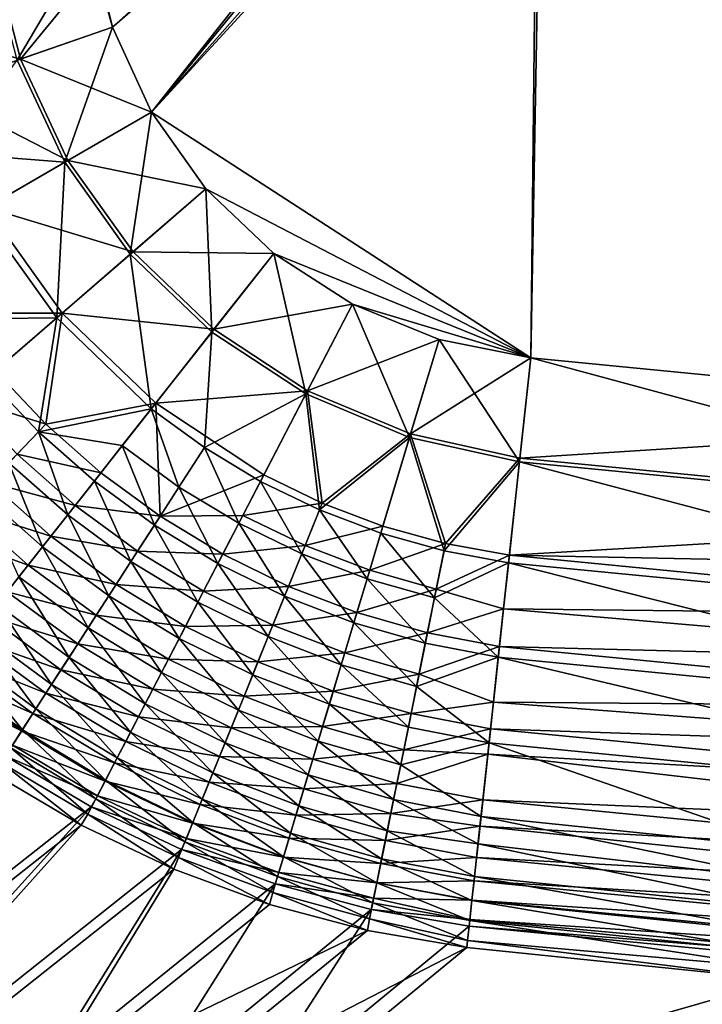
# Model space of a CAD drawing. Header units: metres. Extents: x 0 to 1400, y 0 to 700.
# Tile 4 of 40: x 213 to 307, y 131 to 267. Entities that reach past the tile are written whole.
import ezdxf

# ---------------------------------------------------------------- set-up
doc = ezdxf.new("R2010")
doc.units = ezdxf.units.M

msp = doc.modelspace()

# ---------------------------------------------------------------- linework, layer by layer
at = {"layer": 'None'}
for points in [[(305.50943, 335.942505, -400), (538.929688, 201.018768, -400), (307.553131, 343.050476, -400)], [(538.929688, 201.018768, -400), (305.50943, 335.942505, -400), (302.437042, 329.841339, -400)], [(538.929688, 201.018768, -403), (303.908905, 328.928284, -403), (307.119873, 335.304962, -403)], [(453.502502, 205.532623, -400), (302.437042, 329.841339, -400), (297.004944, 322.995056, -400)], [(453.502502, 205.532623, -400), (538.929688, 201.018768, -400), (302.437042, 329.841339, -400)], [(453.502502, 205.532623, -403), (298.229675, 321.770325, -403), (303.908905, 328.928284, -403)], [(538.929688, 201.018768, -403), (453.502502, 205.532623, -403), (303.908905, 328.928284, -403)], [(290.158661, 317.562958, -400), (453.502502, 205.532623, -400), (297.004944, 322.995056, -400)], [(298.229675, 321.770325, -403), (453.502502, 205.532623, -403), (291.071716, 316.091095, -403)], [(284.057495, 314.49057, -400), (368.194794, 211.937485, -400), (290.158661, 317.562958, -400)], [(368.194794, 211.937485, -400), (453.502502, 205.532623, -400), (290.158661, 317.562958, -400)], [(291.071716, 316.091095, -403), (368.194794, 211.937485, -403), (284.695038, 312.880127, -403)], [(453.502502, 205.532623, -403), (368.194794, 211.937485, -403), (291.071716, 316.091095, -403)], [(276.949524, 312.446869, -400), (230.769226, 254.101547, -400), (284.057495, 314.49057, -400)], [(230.769226, 254.101547, -400), (283.054504, 220.22966, -400), (284.057495, 314.49057, -400)], [(284.057495, 314.49057, -400), (283.054504, 220.22966, -400), (368.194794, 211.937485, -400)], [(223.094009, 274.10965, -400), (225.400406, 265.847504, -400), (276.949524, 312.446869, -400)], [(225.400406, 265.847504, -400), (230.769226, 254.101547, -400), (276.949524, 312.446869, -400)], [(284.695038, 312.880127, -403), (283.054504, 220.22966, -403), (230.769333, 254.101379, -403)], [(284.695038, 312.880127, -403), (230.769333, 254.101379, -403), (277.264709, 310.743744, -403)], [(368.194794, 211.937485, -403), (283.054504, 220.22966, -403), (284.695038, 312.880127, -403)], [(277.264709, 310.743744, -403), (225.400513, 265.847229, -403), (222.32457, 278.360077, -403)], [(230.769333, 254.101379, -403), (225.400513, 265.847229, -403), (277.264709, 310.743744, -403)], [(208.355515, 276.27594, -401.782959), (222.32457, 278.360077, -403), (212.246872, 261.276306, -401.817322)], [(222.32457, 278.360077, -403), (225.400513, 265.847229, -403), (212.246872, 261.276306, -401.817322)], [(212.722168, 261.441864, -398.860077), (208.860382, 276.351501, -398.826935), (197.670303, 265.666443, -395.423645)], [(208.860382, 276.351501, -398.826935), (212.722168, 261.441864, -398.860077), (223.094009, 274.10965, -400)], [(223.094009, 274.10965, -400), (212.722168, 261.441864, -398.860077), (225.400406, 265.847504, -400)], [(200.366257, 257.148193, -395.482544), (212.722168, 261.441864, -398.860077), (197.670303, 265.666443, -395.423645)], [(212.246872, 261.276306, -401.817322), (225.400513, 265.847229, -403), (218.819901, 247.208984, -401.838379)], [(212.722168, 261.441864, -398.860077), (230.769226, 254.101547, -400), (225.400406, 265.847504, -400)], [(225.400513, 265.847229, -403), (230.769333, 254.101379, -403), (218.819901, 247.208984, -401.838379)], [(219.251892, 247.45845, -398.880371), (212.722168, 261.441864, -398.860077), (200.366257, 257.148193, -395.482544)], [(218.819901, 247.208984, -401.838379), (202.925934, 248.485107, -398.361145), (212.246872, 261.276306, -401.817322)], [(219.251892, 247.45845, -398.880371), (230.769226, 254.101547, -400), (212.722168, 261.441864, -398.860077)], [(208.016708, 240.977814, -395.562225), (219.251892, 247.45845, -398.880371), (200.366257, 257.148193, -395.482544)], [(218.819901, 247.208984, -401.838379), (230.769333, 254.101379, -403), (227.860428, 234.557617, -401.84552)], [(238.265381, 243.562195, -400), (230.769226, 254.101547, -400), (219.251892, 247.45845, -398.880371)], [(230.769333, 254.101379, -403), (238.265381, 243.562195, -403), (227.860428, 234.557617, -401.84552)], [(230.769226, 254.101547, -400), (238.265381, 243.562195, -400), (283.054504, 220.22966, -400)], [(283.054504, 220.22966, -403), (238.265381, 243.562195, -403), (230.769333, 254.101379, -403)], [(207.163422, 240.485291, -398.395813), (202.925934, 248.485107, -398.361145), (218.819901, 247.208984, -401.838379)], [(217.713684, 225.776505, -398.423828), (207.163422, 240.485291, -398.395813), (218.819901, 247.208984, -401.838379)], [(228.236511, 234.883087, -398.887238), (219.251892, 247.45845, -398.880371), (208.016708, 240.977814, -395.562225)], [(227.860428, 234.557617, -401.84552), (217.713684, 225.776505, -398.423828), (218.819901, 247.208984, -401.838379)], [(228.236511, 234.883087, -398.887238), (238.265381, 243.562195, -400), (219.251892, 247.45845, -398.880371)], [(227.860428, 234.557617, -401.84552), (238.265381, 243.562195, -403), (239.082886, 223.794495, -401.838348)], [(247.619629, 234.631042, -400), (238.265381, 243.562195, -400), (228.236511, 234.883087, -398.887238)], [(238.265381, 243.562195, -403), (247.619476, 234.631165, -403), (239.082886, 223.794495, -401.838348)], [(283.054504, 220.22966, -403), (247.619476, 234.631165, -403), (238.265381, 243.562195, -403)], [(238.265381, 243.562195, -400), (247.619629, 234.631042, -400), (283.054504, 220.22966, -400)], [(201.791245, 225.557404, -392.803406), (207.163422, 240.485291, -398.395813), (217.713684, 225.776505, -398.423828)], [(202.965057, 226.392426, -390.171967), (218.456528, 226.419357, -395.589233), (208.016708, 240.977814, -395.562225)], [(218.456528, 226.419357, -395.589233), (228.236511, 234.883087, -398.887238), (208.016708, 240.977814, -395.562225)], [(239.391769, 224.186218, -398.880341), (228.236511, 234.883087, -398.887238), (218.456528, 226.419357, -395.589233)], [(239.391769, 224.186218, -398.880341), (247.619629, 234.631042, -400), (228.236511, 234.883087, -398.887238)], [(217.713684, 225.776505, -398.423828), (227.860428, 234.557617, -401.84552), (230.755386, 213.223785, -398.395691)], [(227.860428, 234.557617, -401.84552), (239.082886, 223.794495, -401.838348), (230.755386, 213.223785, -398.395691)], [(239.082886, 223.794495, -401.838348), (247.619476, 234.631165, -403), (252.060837, 215.269989, -401.817261)], [(239.391769, 224.186218, -398.880341), (258.473114, 227.631409, -400), (247.619629, 234.631042, -400)], [(247.619476, 234.631165, -403), (258.472839, 227.631546, -403), (252.060837, 215.269989, -401.817261)], [(258.472839, 227.631546, -403), (247.619476, 234.631165, -403), (283.054504, 220.22966, -403)], [(283.054504, 220.22966, -400), (247.619629, 234.631042, -400), (258.473114, 227.631409, -400)], [(252.292923, 215.716629, -398.860016), (258.473114, 227.631409, -400), (239.391769, 224.186218, -398.880341)], [(252.060837, 215.269989, -401.817261), (258.472839, 227.631546, -403), (266.346497, 209.265518, -401.782898)], [(270.414703, 222.790955, -400), (258.473114, 227.631409, -400), (252.292923, 215.716629, -398.860016)], [(258.472839, 227.631546, -403), (270.41449, 222.791016, -403), (266.346497, 209.265518, -401.782898)], [(270.41449, 222.791016, -403), (258.472839, 227.631546, -403), (283.054504, 220.22966, -403)], [(258.473114, 227.631409, -400), (270.414703, 222.790955, -400), (283.054504, 220.22966, -400)], [(208.149689, 217.499695, -392.818878), (201.791245, 225.557404, -392.803406), (217.713684, 225.776505, -398.423828)], [(209.238205, 218.441711, -390.186859), (218.456528, 226.419357, -395.589233), (202.965057, 226.392426, -390.171967)], [(208.149689, 217.499695, -392.818878), (217.713684, 225.776505, -398.423828), (215.210999, 210.050217, -392.803253)], [(218.456528, 226.419357, -395.589233), (209.238205, 218.441711, -390.186859), (216.205872, 211.09201, -390.171814)], [(217.713684, 225.776505, -398.423828), (230.755386, 213.223785, -398.395691), (215.210999, 210.050217, -392.803253)], [(231.365311, 213.997543, -395.562103), (218.456528, 226.419357, -395.589233), (216.205872, 211.09201, -390.171814)], [(231.365311, 213.997543, -395.562103), (239.391769, 224.186218, -398.880341), (218.456528, 226.419357, -395.589233)], [(231.365311, 213.997543, -395.562103), (252.292923, 215.716629, -398.860016), (239.391769, 224.186218, -398.880341)], [(230.755386, 213.223785, -398.395691), (239.082886, 223.794495, -401.838348), (238.063965, 207.881653, -398.360962)], [(239.082886, 223.794495, -401.838348), (252.060837, 215.269989, -401.817261), (238.063965, 207.881653, -398.360962)], [(266.493774, 209.754318, -398.826874), (270.414703, 222.790955, -400), (252.292923, 215.716629, -398.860016)], [(266.346497, 209.265518, -401.782898), (270.41449, 222.791016, -403), (281.501007, 205.923264, -401.742981)], [(283.054504, 220.22966, -400), (270.414703, 222.790955, -400), (266.493774, 209.754318, -398.826874)], [(270.41449, 222.791016, -403), (283.054504, 220.22966, -403), (281.501007, 205.923264, -401.742981)], [(281.557159, 206.440369, -398.788422), (283.054504, 220.22966, -400), (266.493774, 209.754318, -398.826874)], [(366.958771, 197.601471, -401.736115), (281.501007, 205.923264, -401.742981), (283.054504, 220.22966, -403)], [(281.557159, 206.440369, -398.788422), (368.194794, 211.937485, -400), (283.054504, 220.22966, -400)], [(368.194794, 211.937485, -403), (366.958771, 197.601471, -401.736115), (283.054504, 220.22966, -403)], [(209.238205, 218.441711, -390.186859), (204.9189, 214.703735, -386.746246), (216.205872, 211.09201, -390.171814)], [(215.210999, 210.050217, -392.803253), (211.116455, 205.761765, -389.228302), (208.149689, 217.499695, -392.818878)], [(204.9189, 214.703735, -386.746246), (212.259338, 206.958557, -386.726074), (216.205872, 211.09201, -390.171814)], [(246.269836, 204.104767, -395.4823), (252.292923, 215.716629, -398.860016), (231.365311, 213.997543, -395.562103)], [(238.063965, 207.881653, -398.360962), (252.060837, 215.269989, -401.817261), (245.811844, 203.222717, -398.312897)], [(252.060837, 215.269989, -401.817261), (253.936813, 199.287003, -398.25177), (245.811844, 203.222717, -398.312897)], [(252.292923, 215.716629, -398.860016), (246.269836, 204.104767, -395.4823), (254.31282, 200.213776, -395.423401)], [(252.060837, 215.269989, -401.817261), (266.346497, 209.265518, -401.782898), (253.936813, 199.287003, -398.25177)], [(266.493774, 209.754318, -398.826874), (252.292923, 215.716629, -398.860016), (254.31282, 200.213776, -395.423401)], [(215.210999, 210.050217, -392.803253), (230.755386, 213.223785, -398.395691), (226.757858, 208.14949, -395.841461)], [(216.205872, 211.09201, -390.171814), (223.802658, 204.397858, -390.127167), (231.365311, 213.997543, -395.562103)], [(223.802658, 204.397858, -390.127167), (231.957977, 198.409302, -390.053619), (231.365311, 213.997543, -395.562103)], [(230.755386, 213.223785, -398.395691), (234.552505, 202.434647, -395.787781), (226.757858, 208.14949, -395.841461)], [(238.063965, 207.881653, -398.360962), (234.552505, 202.434647, -395.787781), (230.755386, 213.223785, -398.395691)], [(231.957977, 198.409302, -390.053619), (246.269836, 204.104767, -395.4823), (231.365311, 213.997543, -395.562103)], [(367.003448, 198.119644, -398.781799), (368.194794, 211.937485, -400), (281.557159, 206.440369, -398.788422)], [(216.205872, 211.09201, -390.171814), (212.259338, 206.958557, -386.726074), (223.802658, 204.397858, -390.127167)], [(219.234253, 198.599594, -389.16626), (211.116455, 205.761765, -389.228302), (215.210999, 210.050217, -392.803253)], [(222.909103, 203.26413, -392.756958), (219.234253, 198.599594, -389.16626), (215.210999, 210.050217, -392.803253)], [(222.909103, 203.26413, -392.756958), (215.210999, 210.050217, -392.803253), (226.757858, 208.14949, -395.841461)], [(266.346497, 209.265518, -401.782898), (262.385284, 196.09375, -398.177948), (253.936813, 199.287003, -398.25177)], [(266.493774, 209.754318, -398.826874), (254.31282, 200.213776, -395.423401), (262.675751, 197.058624, -395.352234)], [(271.098663, 193.65921, -398.091888), (262.385284, 196.09375, -398.177948), (266.346497, 209.265518, -401.782898)], [(271.300446, 194.655304, -395.269287), (266.493774, 209.754318, -398.826874), (262.675751, 197.058624, -395.352234)], [(266.346497, 209.265518, -401.782898), (281.501007, 205.923264, -401.742981), (271.098663, 193.65921, -398.091888)], [(281.557159, 206.440369, -398.788422), (266.493774, 209.754318, -398.826874), (271.300446, 194.655304, -395.269287)], [(231.17276, 197.192032, -392.680634), (222.909103, 203.26413, -392.756958), (226.757858, 208.14949, -395.841461)], [(226.757858, 208.14949, -395.841461), (234.552505, 202.434647, -395.787781), (231.17276, 197.192032, -392.680634)], [(242.814392, 197.444031, -395.71344), (234.552505, 202.434647, -395.787781), (238.063965, 207.881653, -398.360962)], [(245.811844, 203.222717, -398.312897), (242.814392, 197.444031, -395.71344), (238.063965, 207.881653, -398.360962)], [(212.259338, 206.958557, -386.726074), (208.525467, 203.047897, -382.817413), (220.260635, 199.901901, -386.66629)], [(212.259338, 206.958557, -386.726074), (220.260635, 199.901901, -386.66629), (223.802658, 204.397858, -390.127167)], [(280.100769, 193.027939, -395.175415), (281.557159, 206.440369, -398.788422), (271.300446, 194.655304, -395.269287)], [(280.100769, 193.027939, -395.175415), (367.003448, 198.119644, -398.781799), (281.557159, 206.440369, -398.788422)], [(215.758408, 194.187775, -385.093536), (207.242554, 201.704453, -385.173065), (211.116455, 205.761765, -389.228302)], [(219.234253, 198.599594, -389.16626), (215.758408, 194.187775, -385.093536), (211.116455, 205.761765, -389.228302)], [(281.501007, 205.923264, -401.742981), (279.98999, 192.007874, -397.994476), (271.098663, 193.65921, -398.091888)], [(365.756226, 183.654831, -397.994476), (279.98999, 192.007874, -397.994476), (281.501007, 205.923264, -401.742981)], [(366.958771, 197.601471, -401.736115), (365.756226, 183.654831, -397.994476), (281.501007, 205.923264, -401.742981)], [(223.802658, 204.397858, -390.127167), (220.260635, 199.901901, -386.66629), (231.957977, 198.409302, -390.053619)], [(243.380753, 198.534927, -392.976807), (246.269836, 204.104767, -395.4823), (231.957977, 198.409302, -390.053619)], [(254.31282, 200.213776, -395.423401), (246.269836, 204.104767, -395.4823), (243.380753, 198.534927, -392.976807)], [(216.910446, 195.649551, -382.740753), (208.525467, 203.047897, -382.817413), (205.030243, 199.387268, -378.470459)], [(208.525467, 203.047897, -382.817413), (216.910446, 195.649551, -382.740753), (220.260635, 199.901901, -386.66629)], [(227.946945, 192.188278, -389.064026), (219.234253, 198.599594, -389.16626), (222.909103, 203.26413, -392.756958)], [(231.17276, 197.192032, -392.680634), (227.946945, 192.188278, -389.064026), (222.909103, 203.26413, -392.756958)], [(234.552505, 202.434647, -395.787781), (239.930634, 191.884506, -392.574951), (231.17276, 197.192032, -392.680634)], [(242.814392, 197.444031, -395.71344), (239.930634, 191.884506, -392.574951), (234.552505, 202.434647, -395.787781)], [(242.814392, 197.444031, -395.71344), (245.811844, 203.222717, -398.312897), (251.478134, 193.220093, -395.618896)], [(245.811844, 203.222717, -398.312897), (253.936813, 199.287003, -398.25177), (251.478134, 193.220093, -395.618896)], [(215.758408, 194.187775, -385.093536), (212.50592, 190.05957, -380.564484), (207.242554, 201.704453, -385.173065)], [(220.260635, 199.901901, -386.66629), (216.910446, 195.649551, -382.740753), (228.848785, 193.586395, -386.567749)], [(220.260635, 199.901901, -386.66629), (228.848785, 193.586395, -386.567749), (231.957977, 198.409302, -390.053619)], [(251.943039, 194.36615, -392.885681), (254.31282, 200.213776, -395.423401), (243.380753, 198.534927, -392.976807)], [(262.675751, 197.058624, -395.352234), (254.31282, 200.213776, -395.423401), (251.943039, 194.36615, -392.885681)], [(213.775513, 191.670532, -378.375397), (205.030243, 199.387268, -378.470459), (201.796265, 196.000336, -373.716064)], [(213.775513, 191.670532, -378.375397), (216.910446, 195.649551, -382.740753), (205.030243, 199.387268, -378.470459)], [(224.897308, 187.457886, -384.962433), (215.758408, 194.187775, -385.093536), (219.234253, 198.599594, -389.16626)], [(227.946945, 192.188278, -389.064026), (224.897308, 187.457886, -384.962433), (219.234253, 198.599594, -389.16626)], [(231.957977, 198.409302, -390.053619), (228.848785, 193.586395, -386.567749), (240.601257, 193.176346, -389.951752)], [(240.601257, 193.176346, -389.951752), (243.380753, 198.534927, -392.976807), (231.957977, 198.409302, -390.053619)], [(251.943039, 194.36615, -392.885681), (243.380753, 198.534927, -392.976807), (240.601257, 193.176346, -389.951752)], [(253.936813, 199.287003, -398.25177), (260.48761, 189.783646, -395.504761), (251.478134, 193.220093, -395.618896)], [(262.385284, 196.09375, -398.177948), (260.48761, 189.783646, -395.504761), (253.936813, 199.287003, -398.25177)], [(237.179718, 186.581085, -388.922485), (227.946945, 192.188278, -389.064026), (231.17276, 197.192032, -392.680634)], [(239.930634, 191.884506, -392.574951), (237.179718, 186.581085, -388.922485), (231.17276, 197.192032, -392.680634)], [(239.930634, 191.884506, -392.574951), (242.814392, 197.444031, -395.71344), (249.114014, 187.386444, -392.440613)], [(242.814392, 197.444031, -395.71344), (251.478134, 193.220093, -395.618896), (249.114014, 187.386444, -392.440613)], [(260.84671, 190.976593, -392.775665), (262.675751, 197.058624, -395.352234), (251.943039, 194.36615, -392.885681)], [(271.300446, 194.655304, -395.269287), (262.675751, 197.058624, -395.352234), (260.84671, 190.976593, -392.775665)], [(366.417206, 191.320496, -397.272583), (367.003448, 198.119644, -398.781799), (280.100769, 193.027939, -395.175415)], [(210.876205, 187.990723, -373.60141), (213.775513, 191.670532, -378.375397), (201.796265, 196.000336, -373.716064)], [(225.909393, 189.026962, -382.61438), (216.910446, 195.649551, -382.740753), (213.775513, 191.670532, -378.375397)], [(216.910446, 195.649551, -382.740753), (225.909393, 189.026962, -382.61438), (228.848785, 193.586395, -386.567749)], [(269.781403, 187.152313, -395.371735), (260.48761, 189.783646, -395.504761), (262.385284, 196.09375, -398.177948)], [(271.098663, 193.65921, -398.091888), (269.781403, 187.152313, -395.371735), (262.385284, 196.09375, -398.177948)], [(222.045349, 183.03421, -380.401978), (212.50592, 190.05957, -380.564484), (215.758408, 194.187775, -385.093536)], [(224.897308, 187.457886, -384.962433), (222.045349, 183.03421, -380.401978), (215.758408, 194.187775, -385.093536)], [(249.664383, 188.743347, -389.822266), (251.943039, 194.36615, -392.885681), (240.601257, 193.176346, -389.951752)], [(260.84671, 190.976593, -392.775665), (251.943039, 194.36615, -392.885681), (249.664383, 188.743347, -389.822266)], [(270.030792, 188.383575, -392.647461), (271.300446, 194.655304, -395.269287), (260.84671, 190.976593, -392.775665)], [(280.100769, 193.027939, -395.175415), (271.300446, 194.655304, -395.269287), (270.030792, 188.383575, -392.647461)], [(228.848785, 193.586395, -386.567749), (225.909393, 189.026962, -382.61438), (237.949783, 188.06459, -386.431305)], [(228.848785, 193.586395, -386.567749), (237.949783, 188.06459, -386.431305), (240.601257, 193.176346, -389.951752)], [(240.601257, 193.176346, -389.951752), (237.949783, 188.06459, -386.431305), (249.664383, 188.743347, -389.822266)], [(249.114014, 187.386444, -392.440613), (251.478134, 193.220093, -395.618896), (258.664093, 183.720123, -392.278412)], [(251.478134, 193.220093, -395.618896), (260.48761, 189.783646, -395.504761), (258.664093, 183.720123, -392.278412)], [(271.098663, 193.65921, -398.091888), (279.98999, 192.007874, -397.994476), (269.781403, 187.152313, -395.371735)], [(279.300629, 185.659348, -392.047211), (280.100769, 193.027939, -395.175415), (270.030792, 188.383575, -392.647461)], [(365.84436, 184.677094, -395.175415), (280.100769, 193.027939, -395.175415), (279.300629, 185.659348, -392.047211)], [(365.84436, 184.677094, -395.175415), (366.417206, 191.320496, -397.272583), (280.100769, 193.027939, -395.175415)], [(223.160538, 184.763168, -378.218781), (213.775513, 191.670532, -378.375397), (210.876205, 187.990723, -373.60141)], [(223.160538, 184.763168, -378.218781), (225.909393, 189.026962, -382.61438), (213.775513, 191.670532, -378.375397)], [(234.580795, 181.570679, -384.780945), (224.897308, 187.457886, -384.962433), (227.946945, 192.188278, -389.064026)], [(237.179718, 186.581085, -388.922485), (234.580795, 181.570679, -384.780945), (227.946945, 192.188278, -389.064026)], [(246.860382, 181.825287, -388.742523), (237.179718, 186.581085, -388.922485), (239.930634, 191.884506, -392.574951)], [(249.114014, 187.386444, -392.440613), (246.860382, 181.825287, -388.742523), (239.930634, 191.884506, -392.574951)], [(279.98999, 192.007874, -397.994476), (278.573914, 178.966721, -391.876923), (269.781403, 187.152313, -395.371735)], [(278.573914, 178.966721, -391.876923), (279.98999, 192.007874, -397.994476), (364.629364, 170.586243, -391.875671)], [(279.98999, 192.007874, -397.994476), (365.756226, 183.654831, -397.994476), (364.629364, 170.586243, -391.875671)], [(212.50592, 190.05957, -380.564484), (219.409698, 178.946167, -375.415466), (209.497864, 186.24176, -375.61145)], [(212.50592, 190.05957, -380.564484), (222.045349, 183.03421, -380.401978), (219.409698, 178.946167, -375.415466)], [(259.089111, 185.132217, -389.665955), (260.84671, 190.976593, -392.775665), (249.664383, 188.743347, -389.822266)], [(270.030792, 188.383575, -392.647461), (260.84671, 190.976593, -392.775665), (259.089111, 185.132217, -389.665955)], [(235.444824, 183.235291, -382.439453), (225.909393, 189.026962, -382.61438), (223.160538, 184.763168, -378.218781)], [(225.909393, 189.026962, -382.61438), (235.444824, 183.235291, -382.439453), (237.949783, 188.06459, -386.431305)], [(237.949783, 188.06459, -386.431305), (247.492233, 183.383179, -386.257843), (249.664383, 188.743347, -389.822266)], [(249.664383, 188.743347, -389.822266), (247.492233, 183.383179, -386.257843), (259.089111, 185.132217, -389.665955)], [(260.48761, 189.783646, -395.504761), (268.516418, 180.904495, -392.089478), (258.664093, 183.720123, -392.278412)], [(260.48761, 189.783646, -395.504761), (269.781403, 187.152313, -395.371735), (268.516418, 180.904495, -392.089478)], [(220.620163, 180.822891, -373.412506), (210.876205, 187.990723, -373.60141), (208.232056, 184.634933, -368.451477)], [(220.620163, 180.822891, -373.412506), (223.160538, 184.763168, -378.218781), (210.876205, 187.990723, -373.60141)], [(232.15239, 176.889038, -380.177063), (222.045349, 183.03421, -380.401978), (224.897308, 187.457886, -384.962433)], [(234.580795, 181.570679, -384.780945), (232.15239, 176.889038, -380.177063), (224.897308, 187.457886, -384.962433)], [(237.949783, 188.06459, -386.431305), (235.444824, 183.235291, -382.439453), (247.492233, 183.383179, -386.257843)], [(256.927216, 177.944595, -388.525391), (246.860382, 181.825287, -388.742523), (249.114014, 187.386444, -392.440613)], [(258.664093, 183.720123, -392.278412), (256.927216, 177.944595, -388.525391), (249.114014, 187.386444, -392.440613)], [(268.811554, 182.361588, -389.483826), (270.030792, 188.383575, -392.647461), (259.089111, 185.132217, -389.665955)], [(279.300629, 185.659348, -392.047211), (270.030792, 188.383575, -392.647461), (268.811554, 182.361588, -389.483826)], [(206.754562, 182.760147, -370.268433), (209.497864, 186.24176, -375.61145), (217.008286, 175.221588, -370.037384)], [(209.497864, 186.24176, -375.61145), (219.409698, 178.946167, -375.415466), (217.008286, 175.221588, -370.037384)], [(244.733124, 176.575851, -384.550293), (234.580795, 181.570679, -384.780945), (237.179718, 186.581085, -388.922485)], [(246.860382, 181.825287, -388.742523), (244.733124, 176.575851, -384.550293), (237.179718, 186.581085, -388.922485)], [(269.781403, 187.152313, -395.371735), (278.573914, 178.966721, -391.876923), (268.516418, 180.904495, -392.089478)], [(218.305557, 177.232925, -368.22879), (208.232056, 184.634933, -368.451477), (205.862671, 181.628036, -362.958405)], [(218.305557, 177.232925, -368.22879), (220.620163, 180.822891, -373.412506), (208.232056, 184.634933, -368.451477)], [(233.104218, 178.722839, -378.001984), (223.160538, 184.763168, -378.218781), (220.620163, 180.822891, -373.412506)], [(233.104218, 178.722839, -378.001984), (235.444824, 183.235291, -382.439453), (223.160538, 184.763168, -378.218781)], [(247.492233, 183.383179, -386.257843), (257.415009, 179.565445, -386.048553), (259.089111, 185.132217, -389.665955)], [(259.089111, 185.132217, -389.665955), (257.415009, 179.565445, -386.048553), (268.811554, 182.361588, -389.483826)], [(278.73587, 180.458145, -389.278961), (279.300629, 185.659348, -392.047211), (268.811554, 182.361588, -389.483826)], [(365.290039, 178.248322, -392.50235), (279.300629, 185.659348, -392.047211), (278.73587, 180.458145, -389.278961)], [(365.290039, 178.248322, -392.50235), (365.84436, 184.677094, -395.175415), (279.300629, 185.659348, -392.047211)], [(245.441879, 178.323486, -382.217133), (235.444824, 183.235291, -382.439453), (233.104218, 178.722839, -378.001984)], [(235.444824, 183.235291, -382.439453), (245.441879, 178.323486, -382.217133), (247.492233, 183.383179, -386.257843)], [(247.492233, 183.383179, -386.257843), (245.441879, 178.323486, -382.217133), (257.415009, 179.565445, -386.048553)], [(267.312561, 174.959183, -388.272491), (256.927216, 177.944595, -388.525391), (258.664093, 183.720123, -392.278412)], [(268.516418, 180.904495, -392.089478), (267.312561, 174.959183, -388.272491), (258.664093, 183.720123, -392.278412)], [(204.29631, 179.640488, -364.569336), (206.754562, 182.760147, -370.268433), (214.859039, 171.888275, -364.302124)], [(206.754562, 182.760147, -370.268433), (217.008286, 175.221588, -370.037384), (214.859039, 171.888275, -364.302124)], [(219.409698, 178.946167, -375.415466), (222.045349, 183.03421, -380.401978), (229.910553, 172.567047, -375.144257)], [(229.910553, 172.567047, -375.144257), (222.045349, 183.03421, -380.401978), (232.15239, 176.889038, -380.177063)], [(257.415009, 179.565445, -386.048553), (267.651184, 176.631165, -385.80481), (268.811554, 182.361588, -389.483826)], [(268.811554, 182.361588, -389.483826), (267.651184, 176.631165, -385.80481), (278.73587, 180.458145, -389.278961)], [(216.234009, 174.020081, -362.700836), (205.862671, 181.628036, -362.958405), (203.786392, 178.993362, -357.15802)], [(216.234009, 174.020081, -362.700836), (218.305557, 177.232925, -368.22879), (205.862671, 181.628036, -362.958405)], [(230.94342, 174.557068, -373.151062), (220.620163, 180.822891, -373.412506), (218.305557, 177.232925, -368.22879)], [(230.94342, 174.557068, -373.151062), (233.104218, 178.722839, -378.001984), (220.620163, 180.822891, -373.412506)], [(232.15239, 176.889038, -380.177063), (234.580795, 181.570679, -384.780945), (242.74765, 171.676102, -379.891266)], [(234.580795, 181.570679, -384.780945), (244.733124, 176.575851, -384.550293), (242.74765, 171.676102, -379.891266)], [(255.289352, 172.498459, -384.272034), (244.733124, 176.575851, -384.550293), (246.860382, 181.825287, -388.742523)], [(256.927216, 177.944595, -388.525391), (255.289352, 172.498459, -384.272034), (246.860382, 181.825287, -388.742523)], [(278.573914, 178.966721, -391.876923), (267.312561, 174.959183, -388.272491), (268.516418, 180.904495, -392.089478)], [(202.142166, 176.907013, -358.551453), (204.29631, 179.640488, -364.569336), (212.97876, 168.972321, -358.247498)], [(204.29631, 179.640488, -364.569336), (214.859039, 171.888275, -364.302124), (212.97876, 168.972321, -358.247498)], [(245.441879, 178.323486, -382.217133), (255.836365, 174.316162, -381.948944), (257.415009, 179.565445, -386.048553)], [(257.415009, 179.565445, -386.048553), (255.836365, 174.316162, -381.948944), (267.651184, 176.631165, -385.80481)], [(267.651184, 176.631165, -385.80481), (277.902039, 172.779236, -384.202118), (278.73587, 180.458145, -389.278961)], [(364.75824, 172.080872, -389.27774), (278.73587, 180.458145, -389.278961), (277.902039, 172.779236, -384.202118)], [(364.75824, 172.080872, -389.27774), (365.290039, 178.248322, -392.50235), (278.73587, 180.458145, -389.278961)], [(214.421707, 171.209518, -356.865021), (203.786392, 178.993362, -357.15802), (202.016846, 176.748138, -351.098724)], [(214.421707, 171.209518, -356.865021), (216.234009, 174.020081, -362.700836), (203.786392, 178.993362, -357.15802)], [(219.409698, 178.946167, -375.415466), (227.870682, 168.63443, -369.717682), (217.008286, 175.221588, -370.037384)], [(227.870682, 168.63443, -369.717682), (219.409698, 178.946167, -375.415466), (229.910553, 172.567047, -375.144257)], [(243.528183, 173.60083, -377.726501), (233.104218, 178.722839, -378.001984), (230.94342, 174.557068, -373.151062)], [(243.528183, 173.60083, -377.726501), (245.441879, 178.323486, -382.217133), (233.104218, 178.722839, -378.001984)], [(255.836365, 174.316162, -381.948944), (245.441879, 178.323486, -382.217133), (243.528183, 173.60083, -377.726501)], [(266.178528, 169.359787, -383.94812), (255.289352, 172.498459, -384.272034), (256.927216, 177.944595, -388.525391)], [(267.312561, 174.959183, -388.272491), (266.178528, 169.359787, -383.94812), (256.927216, 177.944595, -388.525391)], [(278.573914, 178.966721, -391.876923), (277.295135, 167.190063, -383.581696), (267.312561, 174.959183, -388.272491)], [(277.295135, 167.190063, -383.581696), (278.573914, 178.966721, -391.876923), (363.611633, 158.783417, -383.581696)], [(278.573914, 178.966721, -391.876923), (364.629364, 170.586243, -391.875671), (363.611633, 158.783417, -383.581696)], [(202.016846, 176.748138, -351.098724), (200.566406, 174.908142, -344.832153), (212.880569, 168.819702, -350.770447)], [(212.880569, 168.819702, -350.770447), (214.421707, 171.209518, -356.865021), (202.016846, 176.748138, -351.098724)], [(202.142166, 176.907013, -358.551453), (212.97876, 168.972321, -358.247498), (211.379822, 166.492905, -351.924377)], [(228.977295, 170.766571, -367.920654), (218.305557, 177.232925, -368.22879), (216.234009, 174.020081, -362.700836)], [(228.977295, 170.766571, -367.920654), (230.94342, 174.557068, -373.151062), (218.305557, 177.232925, -368.22879)], [(229.910553, 172.567047, -375.144257), (232.15239, 176.889038, -380.177063), (240.917206, 167.158783, -374.799713)], [(232.15239, 176.889038, -380.177063), (242.74765, 171.676102, -379.891266), (240.917206, 167.158783, -374.799713)], [(244.733124, 176.575851, -384.550293), (253.762604, 167.421753, -379.5466), (242.74765, 171.676102, -379.891266)], [(255.289352, 172.498459, -384.272034), (253.762604, 167.421753, -379.5466), (244.733124, 176.575851, -384.550293)], [(255.836365, 174.316162, -381.948944), (266.558136, 171.234146, -381.636749), (267.651184, 176.631165, -385.80481)], [(267.651184, 176.631165, -385.80481), (266.558136, 171.234146, -381.636749), (277.902039, 172.779236, -384.202118)], [(214.859039, 171.888275, -364.302124), (217.008286, 175.221588, -370.037384), (226.048172, 165.120865, -363.932495)], [(217.008286, 175.221588, -370.037384), (227.870682, 168.63443, -369.717682), (226.048172, 165.120865, -363.932495)], [(200.566406, 174.908142, -344.832153), (211.621475, 166.867508, -344.46936), (212.880569, 168.819702, -350.770447)], [(227.220673, 167.380005, -362.344543), (216.234009, 174.020081, -362.700836), (214.421707, 171.209518, -356.865021)], [(227.220673, 167.380005, -362.344543), (228.977295, 170.766571, -367.920654), (216.234009, 174.020081, -362.700836)], [(241.763931, 169.246765, -372.81897), (230.94342, 174.557068, -373.151062), (228.977295, 170.766571, -367.920654)], [(241.763931, 169.246765, -372.81897), (243.528183, 173.60083, -377.726501), (230.94342, 174.557068, -373.151062)], [(254.364822, 169.422943, -377.394318), (255.836365, 174.316162, -381.948944), (243.528183, 173.60083, -377.726501)], [(266.558136, 171.234146, -381.636749), (255.836365, 174.316162, -381.948944), (254.364822, 169.422943, -377.394318)], [(277.295135, 167.190063, -383.581696), (266.178528, 169.359787, -383.94812), (267.312561, 174.959183, -388.272491)], [(227.870682, 168.63443, -369.717682), (229.910553, 172.567047, -375.144257), (239.254578, 163.055328, -369.311676)], [(229.910553, 172.567047, -375.144257), (240.917206, 167.158783, -374.799713), (239.254578, 163.055328, -369.311676)], [(254.364822, 169.422943, -377.394318), (243.528183, 173.60083, -377.726501), (241.763931, 169.246765, -372.81897)], [(265.122803, 164.148209, -379.145569), (253.762604, 167.421753, -379.5466), (255.289352, 172.498459, -384.272034)], [(266.178528, 169.359787, -383.94812), (265.122803, 164.148209, -379.145569), (255.289352, 172.498459, -384.272034)], [(266.558136, 171.234146, -381.636749), (277.503296, 169.107162, -381.283569), (277.902039, 172.779236, -384.202118)], [(364.252716, 166.21843, -385.529022), (277.902039, 172.779236, -384.202118), (277.503296, 169.107162, -381.283569)], [(364.252716, 166.21843, -385.529022), (364.75824, 172.080872, -389.27774), (277.902039, 172.779236, -384.202118)], [(225.687485, 164.424179, -356.459869), (214.421707, 171.209518, -356.865021), (212.880569, 168.819702, -350.770447)], [(212.97876, 168.972321, -358.247498), (214.859039, 171.888275, -364.302124), (224.457474, 162.054199, -357.827148)], [(225.687485, 164.424179, -356.459869), (227.220673, 167.380005, -362.344543), (214.421707, 171.209518, -356.865021)], [(214.859039, 171.888275, -364.302124), (226.048172, 165.120865, -363.932495), (224.457474, 162.054199, -357.827148)], [(240.917206, 167.158783, -374.799713), (242.74765, 171.676102, -379.891266), (252.357315, 162.748901, -374.384399)], [(242.74765, 171.676102, -379.891266), (253.762604, 167.421753, -379.5466), (252.357315, 162.748901, -374.384399)], [(265.540588, 166.210953, -377.007782), (266.558136, 171.234146, -381.636749), (254.364822, 169.422943, -377.394318)], [(277.503296, 169.107162, -381.283569), (266.558136, 171.234146, -381.636749), (265.540588, 166.210953, -377.007782)], [(240.161407, 165.291626, -367.529327), (228.977295, 170.766571, -367.920654), (227.220673, 167.380005, -362.344543)], [(240.161407, 165.291626, -367.529327), (241.763931, 169.246765, -372.81897), (228.977295, 170.766571, -367.920654)], [(211.379822, 166.492905, -351.924377), (212.97876, 168.972321, -358.247498), (223.109116, 159.454742, -351.453522)], [(212.880569, 168.819702, -350.770447), (211.621475, 166.867508, -344.46936), (224.387878, 161.918655, -350.31662)], [(224.387878, 161.918655, -350.31662), (225.687485, 164.424179, -356.459869), (212.880569, 168.819702, -350.770447)], [(212.97876, 168.972321, -358.247498), (224.457474, 162.054199, -357.827148), (223.109116, 159.454742, -351.453522)], [(227.870682, 168.63443, -369.717682), (237.772491, 159.397202, -363.463196), (226.048172, 165.120865, -363.932495)], [(227.870682, 168.63443, -369.717682), (239.254578, 163.055328, -369.311676), (237.772491, 159.397202, -363.463196)], [(253.01033, 164.918976, -372.418671), (241.763931, 169.246765, -372.81897), (240.161407, 165.291626, -367.529327)], [(253.01033, 164.918976, -372.418671), (254.364822, 169.422943, -377.394318), (241.763931, 169.246765, -372.81897)], [(265.540588, 166.210953, -377.007782), (254.364822, 169.422943, -377.394318), (253.01033, 164.918976, -372.418671)], [(266.178528, 169.359787, -383.94812), (277.295135, 167.190063, -383.581696), (265.122803, 164.148209, -379.145569)], [(277.123779, 165.612091, -378.152802), (277.503296, 169.107162, -381.283569), (265.540588, 166.210953, -377.007782)], [(363.777283, 160.704651, -381.283569), (277.503296, 169.107162, -381.283569), (277.123779, 165.612091, -378.152802)], [(363.777283, 160.704651, -381.283569), (364.252716, 166.21843, -385.529022), (277.503296, 169.107162, -381.283569)], [(238.73291, 161.765717, -361.892212), (227.220673, 167.380005, -362.344543), (225.687485, 164.424179, -356.459869)], [(238.73291, 161.765717, -361.892212), (240.161407, 165.291626, -367.529327), (227.220673, 167.380005, -362.344543)], [(239.254578, 163.055328, -369.311676), (240.917206, 167.158783, -374.799713), (251.083405, 158.512924, -368.82251)], [(240.917206, 167.158783, -374.799713), (252.357315, 162.748901, -374.384399), (251.083405, 158.512924, -368.82251)], [(253.762604, 167.421753, -379.5466), (264.152679, 159.360428, -373.901367), (252.357315, 162.748901, -374.384399)], [(253.762604, 167.421753, -379.5466), (265.122803, 164.148209, -379.145569), (264.152679, 159.360428, -373.901367)], [(277.295135, 167.190063, -383.581696), (276.191193, 157.02359, -373.356232), (265.122803, 164.148209, -379.145569)], [(276.191193, 157.02359, -373.356232), (277.295135, 167.190063, -383.581696), (319.437897, 152.570923, -373.355286)], [(277.295135, 167.190063, -383.581696), (363.611633, 158.783417, -383.581696), (319.437897, 152.570923, -373.355286)], [(210.073517, 164.467499, -345.386963), (211.379822, 166.492905, -351.924377), (222.012665, 157.340912, -344.866791)], [(211.621475, 166.867508, -344.46936), (210.588913, 165.401398, -338.017517), (223.33107, 159.881226, -343.967987)], [(211.379822, 166.492905, -351.924377), (223.109116, 159.454742, -351.453522), (222.012665, 157.340912, -344.866791)], [(211.621475, 166.867508, -344.46936), (223.33107, 159.881226, -343.967987), (224.387878, 161.918655, -350.31662)], [(264.60553, 161.596207, -371.953125), (265.540588, 166.210953, -377.007782), (253.01033, 164.918976, -372.418671)], [(277.123779, 165.612091, -378.152802), (265.540588, 166.210953, -377.007782), (264.60553, 161.596207, -371.953125)], [(276.43927, 159.308136, -371.427704), (277.123779, 165.612091, -378.152802), (264.60553, 161.596207, -371.953125)], [(363.335571, 155.581696, -376.570618), (277.123779, 165.612091, -378.152802), (276.43927, 159.308136, -371.427704)], [(363.335571, 155.581696, -376.570618), (363.777283, 160.704651, -381.283569), (277.123779, 165.612091, -378.152802)], [(210.588913, 165.401398, -338.017517), (158.934509, 108.304451, -7.801094), (222.462143, 158.3638, -337.470398)], [(221.08577, 155.817581, -338.123962), (208.918121, 163.012131, -338.695923), (210.073517, 164.467499, -345.386963)], [(222.012665, 157.340912, -344.866791), (221.08577, 155.817581, -338.123962), (210.073517, 164.467499, -345.386963)], [(210.588913, 165.401398, -338.017517), (222.462143, 158.3638, -337.470398), (223.33107, 159.881226, -343.967987)], [(237.489914, 158.697388, -355.945709), (225.687485, 164.424179, -356.459869), (224.387878, 161.918655, -350.31662)], [(224.457474, 162.054199, -357.827148), (226.048172, 165.120865, -363.932495), (236.482864, 156.213821, -357.293671)], [(237.489914, 158.697388, -355.945709), (238.73291, 161.765717, -361.892212), (225.687485, 164.424179, -356.459869)], [(226.048172, 165.120865, -363.932495), (237.772491, 159.397202, -363.463196), (236.482864, 156.213821, -357.293671)], [(251.782486, 160.836105, -367.057831), (240.161407, 165.291626, -367.529327), (238.73291, 161.765717, -361.892212)], [(251.782486, 160.836105, -367.057831), (253.01033, 164.918976, -372.418671), (240.161407, 165.291626, -367.529327)], [(264.60553, 161.596207, -371.953125), (253.01033, 164.918976, -372.418671), (251.782486, 160.836105, -367.057831)], [(157.989838, 106.087036, -10.801135), (208.918121, 163.012131, -338.695923), (221.08577, 155.817581, -338.123962)], [(239.254578, 163.055328, -369.311676), (249.950836, 154.746902, -362.898071), (237.772491, 159.397202, -363.463196)], [(239.254578, 163.055328, -369.311676), (251.083405, 158.512924, -368.82251), (249.950836, 154.746902, -362.898071)], [(265.122803, 164.148209, -379.145569), (276.191193, 157.02359, -373.356232), (264.152679, 159.360428, -373.901367)], [(223.109116, 159.454742, -351.453522), (224.457474, 162.054199, -357.827148), (235.394333, 153.526428, -350.856201)], [(224.387878, 161.918655, -350.31662), (223.33107, 159.881226, -343.967987), (236.440735, 156.107132, -349.740875)], [(236.440735, 156.107132, -349.740875), (237.489914, 158.697388, -355.945709), (224.387878, 161.918655, -350.31662)], [(224.457474, 162.054199, -357.827148), (236.482864, 156.213821, -357.293671), (235.394333, 153.526428, -350.856201)], [(250.690857, 157.206192, -361.347534), (238.73291, 161.765717, -361.892212), (237.489914, 158.697388, -355.945709)], [(250.690857, 157.206192, -361.347534), (251.782486, 160.836105, -367.057831), (238.73291, 161.765717, -361.892212)], [(251.083405, 158.512924, -368.82251), (252.357315, 162.748901, -374.384399), (263.275085, 155.030884, -368.253937)], [(263.759674, 157.423157, -366.509796), (264.60553, 161.596207, -371.953125), (251.782486, 160.836105, -367.057831)], [(252.357315, 162.748901, -374.384399), (264.152679, 159.360428, -373.901367), (263.275085, 155.030884, -368.253937)], [(276.43927, 159.308136, -371.427704), (264.60553, 161.596207, -371.953125), (263.759674, 157.423157, -366.509796)], [(263.759674, 157.423157, -366.509796), (251.782486, 160.836105, -367.057831), (250.690857, 157.206192, -361.347534)], [(222.012665, 157.340912, -344.866791), (223.109116, 159.454742, -351.453522), (234.514648, 151.354248, -344.207184)], [(223.33107, 159.881226, -343.967987), (222.462143, 158.3638, -337.470398), (235.592865, 154.013458, -343.332184)], [(223.109116, 159.454742, -351.453522), (235.394333, 153.526428, -350.856201), (234.514648, 151.354248, -344.207184)], [(223.33107, 159.881226, -343.967987), (235.592865, 154.013458, -343.332184), (236.440735, 156.107132, -349.740875)], [(236.482864, 156.213821, -357.293671), (237.772491, 159.397202, -363.463196), (248.968842, 151.481644, -356.651672)], [(237.772491, 159.397202, -363.463196), (249.950836, 154.746902, -362.898071), (248.968842, 151.481644, -356.651672)], [(264.152679, 159.360428, -373.901367), (275.784149, 153.274979, -368.509918), (263.275085, 155.030884, -368.253937)], [(276.046906, 155.694702, -366.756104), (276.43927, 159.308136, -371.427704), (263.759674, 157.423157, -366.509796)], [(276.191193, 157.02359, -373.356232), (275.784149, 153.274979, -368.509918), (264.152679, 159.360428, -373.901367)], [(362.930634, 150.885559, -371.426788), (276.43927, 159.308136, -371.427704), (276.046906, 155.694702, -366.756104)], [(362.930634, 150.885559, -371.426788), (363.335571, 155.581696, -376.570618), (276.43927, 159.308136, -371.427704)], [(158.934509, 108.304451, -7.801094), (171.594559, 102.186157, -7.890819), (222.462143, 158.3638, -337.470398)], [(222.462143, 158.3638, -337.470398), (171.594559, 102.186157, -7.890819), (234.907959, 152.456284, -336.77652)], [(222.462143, 158.3638, -337.470398), (234.907959, 152.456284, -336.77652), (235.592865, 154.013458, -343.332184)], [(249.74437, 154.05896, -355.326874), (237.489914, 158.697388, -355.945709), (236.440735, 156.107132, -349.740875)], [(249.74437, 154.05896, -355.326874), (250.690857, 157.206192, -361.347534), (237.489914, 158.697388, -355.945709)], [(251.083405, 158.512924, -368.82251), (262.497009, 151.194046, -362.241608), (249.950836, 154.746902, -362.898071)], [(251.083405, 158.512924, -368.82251), (263.275085, 155.030884, -368.253937), (262.497009, 151.194046, -362.241608)], [(233.845825, 149.760345, -337.40033), (221.08577, 155.817581, -338.123962), (222.012665, 157.340912, -344.866791)], [(234.514648, 151.354248, -344.207184), (233.845825, 149.760345, -337.40033), (222.012665, 157.340912, -344.866791)], [(235.394333, 153.526428, -350.856201), (236.482864, 156.213821, -357.293671), (248.144073, 148.739151, -350.137787)], [(236.440735, 156.107132, -349.740875), (235.592865, 154.013458, -343.332184), (248.949417, 151.415588, -349.048431)], [(248.949417, 151.415588, -349.048431), (249.74437, 154.05896, -355.326874), (236.440735, 156.107132, -349.740875)], [(236.482864, 156.213821, -357.293671), (248.968842, 151.481644, -356.651672), (248.144073, 148.739151, -350.137787)], [(263.009735, 153.725006, -360.714783), (250.690857, 157.206192, -361.347534), (249.74437, 154.05896, -355.326874)], [(263.009735, 153.725006, -360.714783), (263.759674, 157.423157, -366.509796), (250.690857, 157.206192, -361.347534)], [(276.046906, 155.694702, -366.756104), (263.759674, 157.423157, -366.509796), (263.009735, 153.725006, -360.714783)], [(319.010406, 148.181732, -367.611328), (275.784149, 153.274979, -368.509918), (276.191193, 157.02359, -373.356232)], [(319.437897, 152.570923, -373.355286), (319.010406, 148.181732, -367.611328), (276.191193, 157.02359, -373.356232)], [(170.902664, 99.848259, -10.890766), (157.989838, 106.087036, -10.801135), (221.08577, 155.817581, -338.123962)], [(170.902664, 99.848259, -10.890766), (221.08577, 155.817581, -338.123962), (233.845825, 149.760345, -337.40033)], [(248.968842, 151.481644, -356.651672), (249.950836, 154.746902, -362.898071), (261.824921, 147.882004, -355.906403)], [(249.950836, 154.746902, -362.898071), (262.497009, 151.194046, -362.241608), (261.824921, 147.882004, -355.906403)], [(263.275085, 155.030884, -368.253937), (275.294922, 148.769608, -361.5), (262.497009, 151.194046, -362.241608)], [(275.575409, 151.352509, -360), (276.046906, 155.694702, -366.756104), (263.009735, 153.725006, -360.714783)], [(275.784149, 153.274979, -368.509918), (275.294922, 148.769608, -361.5), (263.275085, 155.030884, -368.253937)], [(362.56546, 146.650726, -365.890442), (276.046906, 155.694702, -366.756104), (275.575409, 151.352509, -360)], [(362.56546, 146.650726, -365.890442), (362.930634, 150.885559, -371.426788), (276.046906, 155.694702, -366.756104)], [(234.514648, 151.354248, -344.207184), (235.394333, 153.526428, -350.856201), (247.482483, 146.53923, -343.414429)], [(235.592865, 154.013458, -343.332184), (234.907959, 152.456284, -336.77652), (248.311752, 149.295197, -342.568085)], [(235.394333, 153.526428, -350.856201), (248.144073, 148.739151, -350.137787), (247.482483, 146.53923, -343.414429)], [(235.592865, 154.013458, -343.332184), (248.311752, 149.295197, -342.568085), (248.949417, 151.415588, -349.048431)], [(262.361938, 150.532669, -354.608551), (249.74437, 154.05896, -355.326874), (248.949417, 151.415588, -349.048431)], [(262.361938, 150.532669, -354.608551), (263.009735, 153.725006, -360.714783), (249.74437, 154.05896, -355.326874)], [(275.575409, 151.352509, -360), (263.009735, 153.725006, -360.714783), (262.361938, 150.532669, -354.608551)], [(171.594559, 102.186157, -7.890819), (216.084717, 122.096405, -169.935181), (234.907959, 152.456284, -336.77652)], [(234.907959, 152.456284, -336.77652), (216.084717, 122.096405, -169.935181), (247.814026, 147.724106, -335.943329)], [(234.907959, 152.456284, -336.77652), (247.814026, 147.724106, -335.943329), (248.311752, 149.295197, -342.568085)], [(318.632965, 144.306396, -361.5), (275.294922, 148.769608, -361.5), (275.784149, 153.274979, -368.509918)], [(319.010406, 148.181732, -367.611328), (318.632965, 144.306396, -361.5), (275.784149, 153.274979, -368.509918)], [(247.044479, 144.903137, -336.534576), (233.845825, 149.760345, -337.40033), (234.514648, 151.354248, -344.207184)], [(247.482483, 146.53923, -343.414429), (247.044479, 144.903137, -336.534576), (234.514648, 151.354248, -344.207184)], [(248.144073, 148.739151, -350.137787), (248.968842, 151.481644, -356.651672), (261.263428, 145.117279, -349.304474)], [(248.949417, 151.415588, -349.048431), (248.311752, 149.295197, -342.568085), (261.820709, 147.867889, -348.24527)], [(261.820709, 147.867889, -348.24527), (262.361938, 150.532669, -354.608551), (248.949417, 151.415588, -349.048431)], [(248.968842, 151.481644, -356.651672), (261.824921, 147.882004, -355.906403), (261.263428, 145.117279, -349.304474)], [(262.497009, 151.194046, -362.241608), (274.933472, 145.440842, -355.066803), (261.824921, 147.882004, -355.906403)], [(275.22699, 148.144043, -353.799316), (275.575409, 151.352509, -360), (262.361938, 150.532669, -354.608551)], [(275.294922, 148.769608, -361.5), (274.933472, 145.440842, -355.066803), (262.497009, 151.194046, -362.241608)], [(362.243073, 142.911652, -360), (275.575409, 151.352509, -360), (275.22699, 148.144043, -353.799316)], [(362.243073, 142.911652, -360), (362.56546, 146.650726, -365.890442), (275.575409, 151.352509, -360)], [(215.43219, 119.465988, -171.680466), (170.902664, 99.848259, -10.890766), (233.845825, 149.760345, -337.40033)], [(233.845825, 149.760345, -337.40033), (247.044479, 144.903137, -336.534576), (215.43219, 119.465988, -171.680466)], [(248.311752, 149.295197, -342.568085), (247.814026, 147.724106, -335.943329), (261.389984, 145.750092, -341.682556)], [(248.311752, 149.295197, -342.568085), (261.389984, 145.750092, -341.682556), (261.820709, 147.867889, -348.24527)], [(275.22699, 148.144043, -353.799316), (262.361938, 150.532669, -354.608551), (261.820709, 147.867889, -348.24527)], [(247.482483, 146.53923, -343.414429), (248.144073, 148.739151, -350.137787), (260.816559, 142.920059, -342.495697)], [(248.144073, 148.739151, -350.137787), (261.263428, 145.117279, -349.304474), (260.816559, 142.920059, -342.495697)], [(274.938385, 145.486145, -347.341095), (275.22699, 148.144043, -353.799316), (261.820709, 147.867889, -348.24527)], [(318.308807, 140.978058, -355.064819), (274.933472, 145.440842, -355.066803), (275.294922, 148.769608, -361.5)], [(361.966156, 139.700348, -353.797424), (275.22699, 148.144043, -353.799316), (274.938385, 145.486145, -347.341095)], [(361.966156, 139.700348, -353.797424), (362.243073, 142.911652, -360), (275.22699, 148.144043, -353.799316)], [(318.632965, 144.306396, -361.5), (318.308807, 140.978058, -355.064819), (275.294922, 148.769608, -361.5)], [(216.084717, 122.096405, -169.935181), (229.282211, 118.277382, -168.093338), (247.814026, 147.724106, -335.943329)], [(247.814026, 147.724106, -335.943329), (229.282211, 118.277382, -168.093338), (261.066223, 144.200043, -334.97876)], [(247.814026, 147.724106, -335.943329), (261.066223, 144.200043, -334.97876), (261.389984, 145.750092, -341.682556)], [(261.824921, 147.882004, -355.906403), (274.634033, 142.683258, -348.366394), (261.263428, 145.117279, -349.304474)], [(261.820709, 147.867889, -348.24527), (261.389984, 145.750092, -341.682556), (274.938385, 145.486145, -347.341095)], [(274.933472, 145.440842, -355.066803), (274.634033, 142.683258, -348.366394), (261.824921, 147.882004, -355.906403)], [(260.535339, 141.302704, -335.536072), (247.044479, 144.903137, -336.534576), (247.482483, 146.53923, -343.414429)], [(260.816559, 142.920059, -342.495697), (260.535339, 141.302704, -335.536072), (247.482483, 146.53923, -343.414429)], [(261.389984, 145.750092, -341.682556), (261.066223, 144.200043, -334.97876), (274.652161, 142.850098, -338.487915)], [(261.389984, 145.750092, -341.682556), (274.652161, 142.850098, -338.487915), (274.938385, 145.486145, -347.341095)], [(318.040161, 138.21962, -348.363983), (274.634033, 142.683258, -348.366394), (274.933472, 145.440842, -355.066803)], [(361.736694, 137.038925, -347.338806), (274.938385, 145.486145, -347.341095), (274.652161, 142.850098, -338.487915)], [(318.308807, 140.978058, -355.064819), (318.040161, 138.21962, -348.363983), (274.933472, 145.440842, -355.066803)], [(361.736694, 137.038925, -347.338806), (361.966156, 139.700348, -353.797424), (274.938385, 145.486145, -347.341095)], [(215.43219, 119.465988, -171.680466), (247.044479, 144.903137, -336.534576), (260.535339, 141.302704, -335.536072)], [(229.282211, 118.277382, -168.093338), (242.69342, 115.694801, -166.015518), (261.066223, 144.200043, -334.97876)], [(261.066223, 144.200043, -334.97876), (242.69342, 115.694801, -166.015518), (274.549591, 141.905441, -333.891846)], [(261.263428, 145.117279, -349.304474), (274.337006, 139.947861, -339.179138), (260.816559, 142.920059, -342.495697)], [(261.066223, 144.200043, -334.97876), (274.549591, 141.905441, -333.891846), (274.652161, 142.850098, -338.487915)], [(274.634033, 142.683258, -348.366394), (274.337006, 139.947861, -339.179138), (261.263428, 145.117279, -349.304474)], [(260.816559, 142.920059, -342.495697), (274.230652, 138.968277, -334.412811), (260.535339, 141.302704, -335.536072)], [(274.337006, 139.947861, -339.179138), (274.230652, 138.968277, -334.412811), (260.816559, 142.920059, -342.495697)], [(317.828979, 136.051453, -341.459381), (274.337006, 139.947861, -339.179138), (274.634033, 142.683258, -348.366394)], [(274.652161, 142.850098, -338.487915), (274.549591, 141.905441, -333.891846), (361.556305, 134.946991, -340.683716)], [(318.040161, 138.21962, -348.363983), (317.828979, 136.051453, -341.459381), (274.634033, 142.683258, -348.366394)], [(361.556305, 134.946991, -340.683716), (361.736694, 137.038925, -347.338806), (274.652161, 142.850098, -338.487915)], [(228.893311, 115.571518, -169.801971), (215.43219, 119.465988, -171.680466), (260.535339, 141.302704, -335.536072)], [(260.535339, 141.302704, -335.536072), (274.230652, 138.968277, -334.412811), (228.893311, 115.571518, -169.801971)], [(274.549591, 141.905441, -333.891846), (242.69342, 115.694801, -166.015518), (361.428986, 133.443909, -333.891846)], [(274.549591, 141.905441, -333.891846), (361.428986, 133.443909, -333.891846), (361.556305, 134.946991, -340.683716)], [(317.679474, 134.493622, -334.412811), (274.230652, 138.968277, -334.412811), (274.337006, 139.947861, -339.179138)], [(317.828979, 136.051453, -341.459381), (317.679474, 134.493622, -334.412811), (274.337006, 139.947861, -339.179138)], [(274.230652, 138.968277, -334.412811), (242.572205, 112.938004, -167.682068), (228.893311, 115.571518, -169.801971)], [(242.572205, 112.938004, -167.682068), (274.230652, 138.968277, -334.412811), (317.679474, 134.493622, -334.412811)], [(242.572205, 112.938004, -167.682068), (317.679474, 134.493622, -334.412811), (330.713226, 76.018303, -11.263518)], [(242.69342, 115.694801, -166.015518), (330.747162, 78.543251, -8.263518), (361.428986, 133.443909, -333.891846)]]:
    msp.add_3dface(points, dxfattribs=at)

doc.saveas('drawing.dxf')
